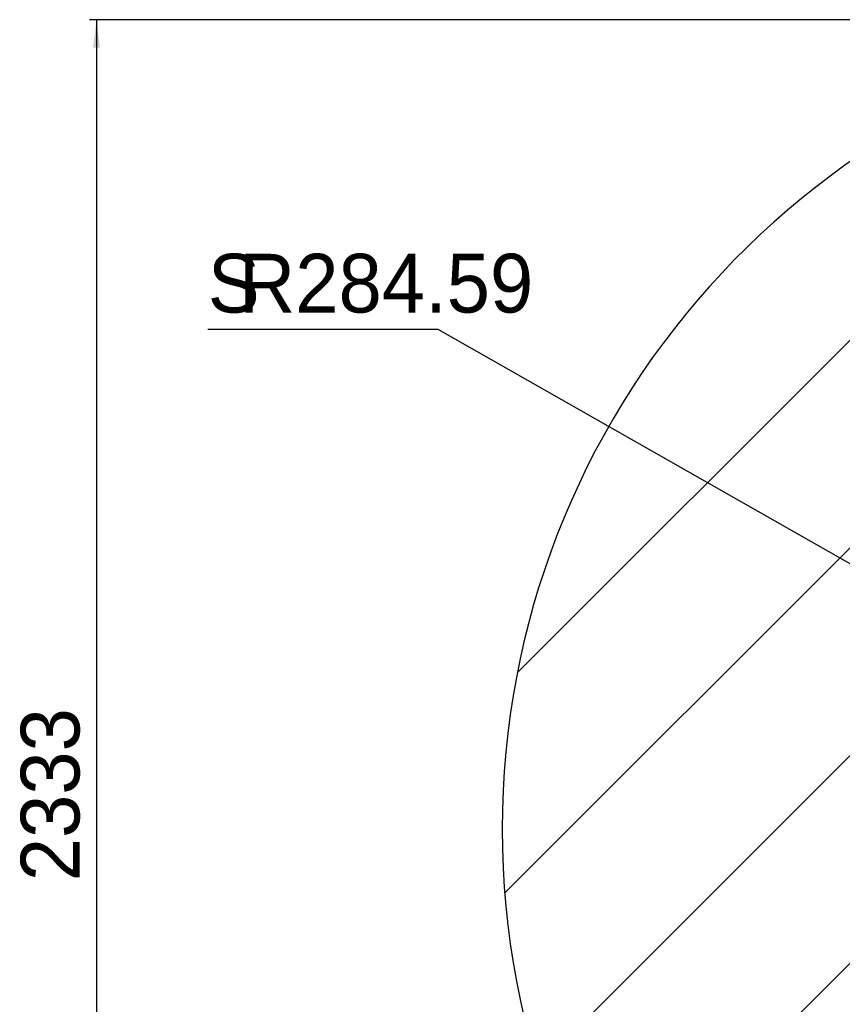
# Model space of a CAD drawing. Header units: millimetres. Extents: x 18 to 209, y 24 to 278.
# Tile 10 of 18: x 18 to 78, y 195 to 266. Entities that reach past the tile are written whole.
import ezdxf

# ---------------------------------------------------------------- set-up
doc = ezdxf.new("R2010")
doc.units = ezdxf.units.MM
doc.layers.add('标注层', color=3, linetype='Continuous')
doc.styles.add('SLDTEXTSTYLE1', font='ARIAL.TTF', dxfattribs={"width": 0.948})
doc.styles.add('SLDTEXTSTYLE2', font='ARIAL.TTF', dxfattribs={"width": 0.5688})
doc.dimstyles.new('SLDDIMSTYLE1', dxfattribs={"dimtxt": 4.10931, "dimasz": 2, "dimexe": 0, "dimexo": 0.0625, "dimgap": 1.027327, "dimtad": 2, "dimlfac": 20, "dimrnd": 1e-09, "dimzin": 12, "dimdsep": 46, "dimtxsty": 'SLDTEXTSTYLE2', "dimsah": 1, "dimcen": 0.09, "dimadec": 0, "dimazin": 3, "dimtfac": 1, "dimtofl": 0, "dimtmove": 0, "dimatfit": 3, "dimfxl": 0, "dimfrac": 2, "dimtolj": 1, "dimtzin": 12, "dimarcsym": 0})
doc.dimstyles.new('SLDDIMSTYLE2', dxfattribs={"dimtxt": 4.10931, "dimasz": 2, "dimexe": 0, "dimexo": 0.0625, "dimgap": 1.027327, "dimtad": 0, "dimtih": 1, "dimtoh": 1, "dimlfac": 20, "dimrnd": 1e-09, "dimzin": 12, "dimdsep": 46, "dimtxsty": 'SLDTEXTSTYLE2', "dimsah": 1, "dimcen": 0, "dimadec": 0, "dimazin": 3, "dimtfac": 1, "dimtofl": 0, "dimtmove": 0, "dimatfit": 3, "dimfxl": 0, "dimfrac": 2, "dimtolj": 1, "dimtzin": 12, "dimarcsym": 0})

# ---------------------------------------------------------------- blocks, each defined once
blk = doc.blocks.new('_D_1')
at = {"layer": '标注层'}
for p, q in [((104.704, 265.86), (23.36, 265.86)), ((23.86, 265.86), (23.86, 149.21)), ((104.704, 149.21), (23.36, 149.21))]:
    blk.add_line(p, q, dxfattribs=at)
for points in [[(23.86, 265.86), (23.61, 263.86), (24.11, 263.86)], [(23.86, 149.21), (24.11, 151.21), (23.61, 151.21)]]:
    blk.add_solid(points, dxfattribs=at)
at = {"layer": '标注层', "insert": (18.403, 203.788), "char_height": 4.2333, "attachment_point": 1, "rotation": 90, "style": 'SLDTEXTSTYLE1'}
blk.add_mtext('2333', dxfattribs=at)
blk = doc.blocks.new('_D_2')
at = {"layer": '标注层'}
for p, q in [((48.465, 243.546), (31.88, 243.546)), ((99.411, 214.57), (48.465, 243.546)), ((111.779, 207.535), (99.411, 214.57))]:
    blk.add_line(p, q, dxfattribs=at)
blk.add_solid([(99.411, 214.57), (101.026, 213.364), (101.273, 213.798)], dxfattribs=at)
at = {"layer": '标注层', "attachment_point": 1, "style": 'SLDTEXTSTYLE1'}
for s, insert, char_height in [('S', (31.88, 249.004), 4.233), ('R284.59', (34.13, 249.004), 4.2333)]:
    blk.add_mtext(s, dxfattribs=dict(at, insert=insert, char_height=char_height))

msp = doc.modelspace()

# ---------------------------------------------------------------- hatches: boundary and pattern name
at = {"layer": '标注层'}
h = msp.add_hatch(dxfattribs=at)
h.set_pattern_fill('ANSI31', color=256, scale=3.3333, style=0)
edge = h.paths.add_edge_path(flags=0)
edge.add_arc((111.77943, 207.53489), 14.2295, 117.5206479, 242.4793521, ccw=False)
edge.add_line((105.20443, 220.15424), (105.20443, 265.85996))
edge.add_arc((111.77943, 207.53489), 58.6945, 96.4318142, 263.5681858)
edge.add_line((105.20443, 149.20982), (105.20443, 194.91553))

# ---------------------------------------------------------------- linework, layer by layer
msp.add_arc((111.77943, 207.53489), 58.6945, 96.4318142, 263.5681858, dxfattribs=at)

# ---------------------------------------------------------------- dimensions: what is measured, and where the dimension line sits
dim = msp.add_linear_dim(base=(23.8601, 149.20982), p1=(105.20443, 265.85996), p2=(105.20443, 149.20982), angle=90, dimstyle='SLDDIMSTYLE1', dxfattribs=at)
dim.commit()
dim.dimension.update_dxf_attribs({"geometry": '_D_1', "text_midpoint": (23.8601, 207.53489), "dimtype": 160})
dim = msp.add_radius_dim(center=(111.77943, 207.53489), mpoint=(99.41063, 214.56991), text='S<>', dimstyle='SLDDIMSTYLE2', dxfattribs=at)
dim.commit()
dim.dimension.update_dxf_attribs({"geometry": '_D_2', "text_midpoint": (39.37882, 246.70186), "dimtype": 164})

doc.saveas('drawing.dxf')
